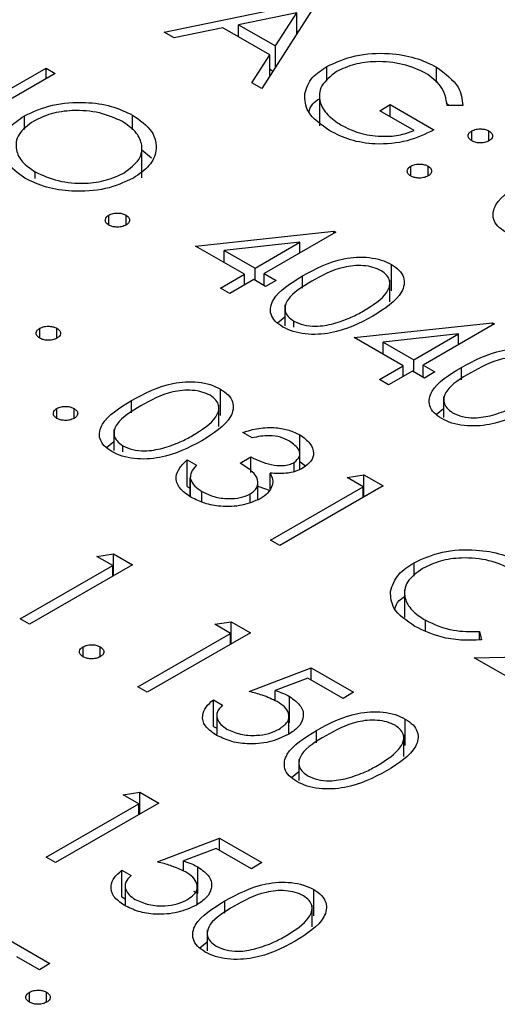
# Model space of a CAD drawing. Header units: inches. Extents: x 1880 to 2363, y -453 to -54.
# Tile 166 of 256: x 1950.914 to 1951.208, y -447.911 to -447.304. Entities that reach past the tile are written whole.
import ezdxf

# ---------------------------------------------------------------- set-up
doc = ezdxf.new("R2010")
doc.units = ezdxf.units.IN
doc.header["$LTSCALE"] = 0.5
doc.header["$MEASUREMENT"] = 0
doc.layers.add('SID-M-S', color=105, linetype='Continuous')

msp = doc.modelspace()

# ---------------------------------------------------------------- linework, layer by layer
at = {"layer": 'SID-M-S'}
for p, q in [((1951.00297, -447.31123), (1951.0968, -447.29192)), ((1951.09762, -447.29239), (1951.06335, -447.34608)), ((1951.08474, -447.29928), (1951.04891, -447.30666)), ((1951.07165, -447.31979), (1951.08474, -447.29928)), ((1951.08474, -447.31256), (1951.08474, -447.29928)), ((1951.04891, -447.31419), (1951.04891, -447.30666)), ((1951.04891, -447.30666), (1951.07165, -447.31979)), ((1951.00921, -447.31483), (1951.00297, -447.31123)), ((1951.03928, -447.30864), (1951.00921, -447.31483)), ((1951.06813, -447.32529), (1951.03928, -447.30864)), ((1951.08474, -447.31073), (1951.08609, -447.31045)), ((1951.07165, -447.33308), (1951.07165, -447.31979)), ((1951.05714, -447.3425), (1951.06813, -447.32529)), ((1951.06813, -447.33859), (1951.06813, -447.32529)), ((1951.10335, -447.34141), (1951.10335, -447.33241)), ((1950.93587, -447.33678), (1950.87223, -447.37352)), ((1950.88007, -447.3624), (1950.93016, -447.33348)), ((1950.93016, -447.33348), (1950.93587, -447.33678)), ((1950.93016, -447.34008), (1950.93016, -447.33348)), ((1951.06813, -447.33409), (1951.07023, -447.3353)), ((1951.17101, -447.34242), (1951.17101, -447.33287)), ((1951.06335, -447.34608), (1951.05714, -447.3425)), ((1951.09874, -447.34861), (1951.09874, -447.36902)), ((1951.13596, -447.35974), (1951.14249, -447.35597)), ((1951.14249, -447.35597), (1951.16942, -447.37152)), ((1951.14249, -447.36351), (1951.14249, -447.35597)), ((1951.177, -447.3548), (1951.17878, -447.35646)), ((1951.18711, -447.35659), (1951.17757, -447.35644)), ((1950.9836, -447.37143), (1950.9836, -447.36245)), ((1951.15718, -447.37199), (1951.13596, -447.35974)), ((1950.91682, -447.37136), (1950.91682, -447.36285)), ((1951.19267, -447.37835), (1951.19267, -447.37222)), ((1951.20328, -447.37835), (1951.20328, -447.37222)), ((1950.98934, -447.40124), (1950.98934, -447.38083)), ((1950.98934, -447.38378), (1950.99513, -447.38882)), ((1950.9235, -447.40157), (1950.9235, -447.39747)), ((1951.15514, -447.40001), (1951.15514, -447.39389)), ((1951.16574, -447.40001), (1951.16574, -447.39389)), ((1950.96891, -447.43027), (1950.96891, -447.42415)), ((1950.97952, -447.43027), (1950.97952, -447.42415)), ((1951.02235, -447.44323), (1951.10768, -447.43408)), ((1951.10884, -447.43475), (1951.06478, -447.46018)), ((1951.10768, -447.43408), (1951.10884, -447.43475)), ((1951.10768, -447.43542), (1951.10768, -447.43408)), ((1951.0867, -447.44093), (1951.0401, -447.44594)), ((1951.05907, -447.45689), (1951.0867, -447.44093)), ((1951.0867, -447.44753), (1951.0867, -447.44093)), ((1951.05254, -447.46065), (1951.02235, -447.44323)), ((1951.0401, -447.44594), (1951.05907, -447.45689)), ((1951.0401, -447.45347), (1951.0401, -447.44594)), ((1951.05907, -447.46442), (1951.05907, -447.45689)), ((1951.14317, -447.4709), (1951.14317, -447.45457)), ((1951.03785, -447.46913), (1951.05254, -447.46065)), ((1951.05825, -447.46395), (1951.04356, -447.47243)), ((1951.05254, -447.46725), (1951.05254, -447.46065)), ((1951.06559, -447.46819), (1951.05825, -447.46395)), ((1951.06478, -447.46018), (1951.07212, -447.46442)), ((1951.06478, -447.46772), (1951.06478, -447.46018)), ((1951.07212, -447.46442), (1951.06559, -447.46819)), ((1951.08841, -447.4693), (1951.08841, -447.46161)), ((1951.14226, -447.4776), (1951.14226, -447.46423)), ((1951.04356, -447.47243), (1951.03785, -447.46913)), ((1951.07749, -447.47945), (1951.07749, -447.49245)), ((1951.07291, -447.4906), (1951.07749, -447.48686)), ((1951.08298, -447.49323), (1951.08298, -447.48953)), ((1950.92628, -447.5001), (1950.92628, -447.49398)), ((1950.93689, -447.5001), (1950.93689, -447.49398)), ((1951.12026, -447.49975), (1951.20558, -447.4906)), ((1951.20674, -447.49127), (1951.16268, -447.5167)), ((1951.20558, -447.4906), (1951.20674, -447.49127)), ((1951.20558, -447.49194), (1951.20558, -447.4906)), ((1951.15045, -447.51718), (1951.12026, -447.49975)), ((1951.18461, -447.49745), (1951.138, -447.50246)), ((1951.138, -447.50999), (1951.138, -447.50246)), ((1951.138, -447.50246), (1951.15697, -447.51341)), ((1951.15697, -447.51341), (1951.18461, -447.49745)), ((1951.18461, -447.50405), (1951.18461, -447.49745)), ((1951.15697, -447.52094), (1951.15697, -447.51341)), ((1951.13576, -447.52565), (1951.15045, -447.51718)), ((1951.15616, -447.52047), (1951.14147, -447.52895)), ((1951.15045, -447.52377), (1951.15045, -447.51718)), ((1951.1635, -447.52471), (1951.15616, -447.52047)), ((1951.16268, -447.5167), (1951.17003, -447.52094)), ((1951.16268, -447.52424), (1951.16268, -447.5167)), ((1951.18632, -447.52582), (1951.18632, -447.51813)), ((1951.14147, -447.52895), (1951.13576, -447.52565)), ((1951.17003, -447.52094), (1951.1635, -447.52471)), ((1951.03771, -447.54779), (1951.03771, -447.53146)), ((1950.98296, -447.54619), (1950.98296, -447.5385)), ((1951.17539, -447.53597), (1951.17539, -447.54897)), ((1950.93689, -447.54956), (1950.93689, -447.54343)), ((1950.94749, -447.54956), (1950.94749, -447.54343)), ((1951.0368, -447.55449), (1951.0368, -447.54113)), ((1951.17082, -447.54712), (1951.17539, -447.54339)), ((1950.97203, -447.55634), (1950.97203, -447.56935)), ((1951.05723, -447.56157), (1951.05152, -447.55827)), ((1951.08678, -447.57612), (1951.08678, -447.55979)), ((1950.96746, -447.56749), (1950.97203, -447.56376)), ((1950.97753, -447.57012), (1950.97753, -447.56642)), ((1951.01725, -447.57523), (1951.02296, -447.57852)), ((1951.01725, -447.59156), (1951.01725, -447.57523)), ((1951.04989, -447.57711), (1951.05641, -447.57334)), ((1951.05641, -447.58286), (1951.05641, -447.57334)), ((1951.08663, -447.58103), (1951.08663, -447.57169)), ((1951.08315, -447.5824), (1951.08315, -447.57675)), ((1951.08678, -447.57612), (1951.09011, -447.57893)), ((1951.01909, -447.58564), (1951.01909, -447.5978)), ((1951.01915, -447.59785), (1951.01915, -447.58648)), ((1951.06831, -447.59304), (1951.06831, -447.58333)), ((1951.11597, -447.58606), (1951.12624, -447.58445)), ((1951.12577, -447.59171), (1951.11597, -447.58606)), ((1951.12624, -447.58445), (1951.138, -447.59124)), ((1951.12624, -447.59803), (1951.12624, -447.58445)), ((1951.01725, -447.59156), (1951.01909, -447.59262)), ((1951.06084, -447.59967), (1951.06084, -447.58905)), ((1951.06084, -447.59134), (1951.06831, -447.59414)), ((1951.06865, -447.62468), (1951.12577, -447.59171)), ((1951.138, -447.59124), (1951.07436, -447.62798)), ((1951.12577, -447.59831), (1951.12577, -447.59171)), ((1951.02634, -447.60118), (1951.02634, -447.5946)), ((1951.05601, -447.60136), (1951.05601, -447.59619)), ((1951.07436, -447.62798), (1951.06865, -447.62468)), ((1950.96157, -447.63469), (1950.97183, -447.63308)), ((1950.97136, -447.64034), (1950.96157, -447.63469)), ((1950.97183, -447.63308), (1950.9836, -447.63987)), ((1950.97183, -447.64666), (1950.97183, -447.63308)), ((1950.91425, -447.67331), (1950.97136, -447.64034)), ((1950.9836, -447.63987), (1950.91996, -447.67661)), ((1950.97136, -447.64694), (1950.97136, -447.64034)), ((1951.15714, -447.64694), (1951.15714, -447.6386)), ((1951.15133, -447.65517), (1951.15133, -447.67241)), ((1950.91996, -447.67661), (1950.91425, -447.67331)), ((1951.03418, -447.67661), (1951.04444, -447.675)), ((1951.04397, -447.68226), (1951.03418, -447.67661)), ((1951.04444, -447.675), (1951.05621, -447.68179)), ((1951.04444, -447.68858), (1951.04444, -447.675)), ((1951.16413, -447.68051), (1951.16413, -447.67414)), ((1950.98686, -447.71523), (1951.04397, -447.68226)), ((1951.05621, -447.68179), (1950.99257, -447.71853)), ((1951.04397, -447.68886), (1951.04397, -447.68226)), ((1951.19746, -447.68114), (1951.19867, -447.68621)), ((1951.19746, -447.68622), (1951.19746, -447.68114)), ((1950.953, -447.69663), (1950.953, -447.6905)), ((1950.96361, -447.69663), (1950.96361, -447.6905)), ((1951.1943, -447.69722), (1951.24532, -447.69626)), ((1951.23754, -447.72218), (1951.1943, -447.69722)), ((1951.05539, -447.71806), (1951.09374, -447.70346)), ((1951.09374, -447.70346), (1951.11985, -447.71853)), ((1951.09374, -447.71099), (1951.09374, -447.70346)), ((1951.09168, -447.7098), (1951.07151, -447.71748)), ((1951.11332, -447.7223), (1951.09168, -447.7098)), ((1950.99257, -447.71853), (1950.98686, -447.71523)), ((1951.07151, -447.72377), (1951.07151, -447.71748)), ((1951.08024, -447.73743), (1951.08024, -447.7211)), ((1951.11985, -447.71853), (1951.11332, -447.7223)), ((1951.03337, -447.72324), (1951.03908, -447.72654)), ((1951.03337, -447.73957), (1951.03337, -447.72324)), ((1951.03543, -447.73272), (1951.03543, -447.74446)), ((1951.07996, -447.74429), (1951.07996, -447.7334)), ((1951.15173, -447.75138), (1951.15173, -447.73505)), ((1951.03337, -447.73957), (1951.03543, -447.74076)), ((1951.09698, -447.74979), (1951.09698, -447.74209)), ((1951.15082, -447.75809), (1951.15082, -447.74472)), ((1951.08605, -447.75993), (1951.08605, -447.77294)), ((1951.08148, -447.77108), (1951.08605, -447.76735)), ((1950.97768, -447.78176), (1950.98794, -447.78015)), ((1950.98747, -447.78741), (1950.97768, -447.78176)), ((1950.98794, -447.78015), (1950.99971, -447.78694)), ((1950.98794, -447.79374), (1950.98794, -447.78015)), ((1950.93036, -447.82038), (1950.98747, -447.78741)), ((1950.99971, -447.78694), (1950.93607, -447.82368)), ((1950.98747, -447.79401), (1950.98747, -447.78741)), ((1950.99889, -447.82321), (1951.03724, -447.80861)), ((1951.03724, -447.80861), (1951.06335, -447.82368)), ((1951.03724, -447.81615), (1951.03724, -447.80861)), ((1951.03518, -447.81495), (1951.01501, -447.82264)), ((1951.05682, -447.82745), (1951.03518, -447.81495)), ((1950.93607, -447.82368), (1950.93036, -447.82038)), ((1951.01501, -447.82892), (1951.01501, -447.82264)), ((1951.06335, -447.82368), (1951.05682, -447.82745)), ((1950.97686, -447.82839), (1950.98258, -447.83169)), ((1950.97686, -447.84472), (1950.97686, -447.82839)), ((1951.02374, -447.84258), (1951.02374, -447.82625)), ((1950.97893, -447.83787), (1950.97893, -447.84961)), ((1951.02117, -447.84132), (1951.02374, -447.84258)), ((1951.02346, -447.84944), (1951.02346, -447.83855)), ((1951.09523, -447.85653), (1951.09523, -447.8402)), ((1950.97686, -447.84472), (1950.97893, -447.84591)), ((1951.04048, -447.85494), (1951.04048, -447.84725)), ((1951.09432, -447.86324), (1951.09432, -447.84987)), ((1950.89915, -447.86666), (1950.9326, -447.88597)), ((1951.02955, -447.86508), (1951.02955, -447.87809)), ((1951.02498, -447.87623), (1951.02955, -447.8725)), ((1950.92608, -447.88974), (1950.91221, -447.88173)), ((1950.9326, -447.88597), (1950.92608, -447.88974)), ((1950.91996, -447.90976), (1950.91996, -447.90363)), ((1950.93056, -447.90976), (1950.93056, -447.90363))]:
    msp.add_line(p, q, dxfattribs=at)
for points, knots in [([(1951.10335, -447.33241), (1951.10897, -447.32989), (1951.1202, -447.32486), (1951.14054, -447.32369), (1951.15828, -447.32662), (1951.16677, -447.33079), (1951.17101, -447.33287)], [0, 0, 0, 0, 0.27959, 0.559072, 0.779411, 1, 1, 1, 1]), ([(1951.08971, -447.34929), (1951.09084, -447.34574), (1951.09285, -447.33939), (1951.10014, -447.33454), (1951.10335, -447.33241)], [0, 0, 0, 0, 0.559317, 1, 1, 1, 1]), ([(1951.16429, -447.33653), (1951.15978, -447.33449), (1951.15075, -447.33041), (1951.13455, -447.3289), (1951.11989, -447.33069), (1951.11284, -447.33394), (1951.10932, -447.33556)], [0, 0, 0, 0, 0.279847, 0.559555, 0.779847, 1, 1, 1, 1]), ([(1951.10932, -447.33556), (1951.10576, -447.33836), (1951.09865, -447.34398), (1951.0982, -447.35399), (1951.10311, -447.36248), (1951.10922, -447.36661), (1951.11228, -447.36868)], [0, 0, 0, 0, 0.279061, 0.558584, 0.779236, 1, 1, 1, 1]), ([(1951.17757, -447.35644), (1951.17688, -447.3523), (1951.17563, -447.34491), (1951.16776, -447.33909), (1951.16429, -447.33653)], [0, 0, 0, 0, 0.55984, 1, 1, 1, 1]), ([(1951.17101, -447.33287), (1951.17631, -447.3368), (1951.18581, -447.34384), (1951.18671, -447.35269), (1951.18711, -447.35659)], [0, 0, 0, 0, 0.558579, 1, 1, 1, 1]), ([(1951.10525, -447.37216), (1951.09985, -447.36841), (1951.0902, -447.36172), (1951.08986, -447.35309), (1951.08971, -447.34929)], [0, 0, 0, 0, 0.559617, 1, 1, 1, 1]), ([(1950.91682, -447.36285), (1950.92232, -447.36035), (1950.93331, -447.35536), (1950.95321, -447.35393), (1950.97087, -447.35643), (1950.97935, -447.36044), (1950.9836, -447.36245)], [0, 0, 0, 0, 0.279731, 0.559327, 0.77968, 1, 1, 1, 1]), ([(1951.09222, -447.36055), (1951.09278, -447.35876), (1951.09374, -447.35568), (1951.09726, -447.35332), (1951.09874, -447.35233)], [0, 0, 0, 0, 0.57824, 1, 1, 1, 1]), ([(1950.97735, -447.36638), (1950.97281, -447.36436), (1950.96373, -447.36033), (1950.94745, -447.35911), (1950.93293, -447.36114), (1950.92602, -447.36447), (1950.92256, -447.36613)], [0, 0, 0, 0, 0.279627, 0.55935, 0.77963, 1, 1, 1, 1]), ([(1950.9836, -447.36245), (1950.98806, -447.36563), (1950.99698, -447.37199), (1950.9991, -447.38364), (1950.99479, -447.39395), (1950.98762, -447.39884), (1950.98403, -447.40129)], [0, 0, 0, 0, 0.279767, 0.559358, 0.779571, 1, 1, 1, 1]), ([(1950.9172, -447.40137), (1950.91282, -447.39821), (1950.90405, -447.39188), (1950.90207, -447.38035), (1950.90623, -447.37014), (1950.91329, -447.36528), (1950.91682, -447.36285)], [0, 0, 0, 0, 0.279663, 0.559354, 0.779636, 1, 1, 1, 1]), ([(1950.92256, -447.36613), (1950.91903, -447.36873), (1950.91198, -447.37392), (1950.91103, -447.38335), (1950.91483, -447.39157), (1950.92061, -447.3955), (1950.9235, -447.39747)], [0, 0, 0, 0, 0.279416, 0.559077, 0.779478, 1, 1, 1, 1]), ([(1950.97833, -447.39799), (1950.98188, -447.39537), (1950.98898, -447.39015), (1950.99, -447.38062), (1950.9859, -447.3724), (1950.9802, -447.36838), (1950.97735, -447.36638)], [0, 0, 0, 0, 0.279468, 0.55887, 0.779516, 1, 1, 1, 1]), ([(1951.11228, -447.36868), (1951.11581, -447.37043), (1951.12288, -447.37392), (1951.13567, -447.37585), (1951.1478, -447.3753), (1951.15405, -447.37309), (1951.15718, -447.37199)], [0, 0, 0, 0, 0.280254, 0.559912, 0.779941, 1, 1, 1, 1]), ([(1951.16942, -447.37152), (1951.16422, -447.37406), (1951.15385, -447.37915), (1951.13445, -447.38105), (1951.11733, -447.37824), (1951.10928, -447.37419), (1951.10525, -447.37216)], [0, 0, 0, 0, 0.2803512, 0.5593674, 0.7793709, 1, 1, 1, 1]), ([(1951.19267, -447.37835), (1951.19198, -447.37784), (1951.19059, -447.37683), (1951.19031, -447.375), (1951.19099, -447.37338), (1951.19211, -447.37261), (1951.19267, -447.37222)], [0, 0, 0, 0, 0.279647, 0.559299, 0.779615, 1, 1, 1, 1]), ([(1951.19267, -447.37222), (1951.19355, -447.37183), (1951.1953, -447.37104), (1951.19847, -447.37087), (1951.20126, -447.37126), (1951.2026, -447.3719), (1951.20328, -447.37222)], [0, 0, 0, 0, 0.279585, 0.559454, 0.779697, 1, 1, 1, 1]), ([(1951.20328, -447.37222), (1951.20397, -447.37273), (1951.20536, -447.37374), (1951.20562, -447.37557), (1951.20498, -447.37719), (1951.20384, -447.37796), (1951.20328, -447.37835)], [0, 0, 0, 0, 0.279602, 0.559212, 0.779475, 1, 1, 1, 1]), ([(1951.20328, -447.37835), (1951.2024, -447.37875), (1951.20066, -447.37955), (1951.19748, -447.3797), (1951.19467, -447.37932), (1951.19334, -447.37867), (1951.19267, -447.37835)], [0, 0, 0, 0, 0.279517, 0.559326, 0.779544, 1, 1, 1, 1]), ([(1951.15514, -447.39389), (1951.15601, -447.39349), (1951.15776, -447.3927), (1951.16093, -447.39253), (1951.16374, -447.39292), (1951.16508, -447.39357), (1951.16574, -447.39389)], [0, 0, 0, 0, 0.279576, 0.559284, 0.779552, 1, 1, 1, 1]), ([(1950.9235, -447.39747), (1950.928, -447.39953), (1950.937, -447.40367), (1950.95334, -447.40505), (1950.96791, -447.40299), (1950.97486, -447.39966), (1950.97833, -447.39799)], [0, 0, 0, 0, 0.2798297, 0.559389, 0.7796538, 1, 1, 1, 1]), ([(1951.15514, -447.40001), (1951.15445, -447.39951), (1951.15309, -447.39849), (1951.1528, -447.39667), (1951.15347, -447.39505), (1951.15458, -447.39428), (1951.15514, -447.39389)], [0, 0, 0, 0, 0.279581, 0.559143, 0.779575, 1, 1, 1, 1]), ([(1951.16574, -447.39389), (1951.16644, -447.39439), (1951.16783, -447.3954), (1951.16809, -447.39723), (1951.16745, -447.39886), (1951.16631, -447.39963), (1951.16574, -447.40001)], [0, 0, 0, 0, 0.279602, 0.559212, 0.779475, 1, 1, 1, 1]), ([(1950.98403, -447.40129), (1950.97853, -447.40382), (1950.96754, -447.40888), (1950.94752, -447.40996), (1950.92983, -447.40751), (1950.92141, -447.40342), (1950.9172, -447.40137)], [0, 0, 0, 0, 0.2796304, 0.5593429, 0.7795972, 1, 1, 1, 1]), ([(1951.16574, -447.40001), (1951.16487, -447.40041), (1951.16312, -447.40121), (1951.15995, -447.40136), (1951.15715, -447.40098), (1951.15581, -447.40034), (1951.15514, -447.40001)], [0, 0, 0, 0, 0.279469, 0.559358, 0.779674, 1, 1, 1, 1]), ([(1951.21354, -447.43467), (1951.21183, -447.43351), (1951.20842, -447.43119), (1951.20499, -447.42537), (1951.20733, -447.41437), (1951.21834, -447.4076), (1951.22569, -447.40309)], [0, 0, 0, 0, 0.125551, 0.25109, 0.50025, 1, 1, 1, 1]), ([(1950.96891, -447.42415), (1950.96978, -447.42375), (1950.97154, -447.42296), (1950.97471, -447.42279), (1950.97751, -447.42318), (1950.97885, -447.42383), (1950.97952, -447.42415)], [0, 0, 0, 0, 0.279576, 0.559284, 0.779552, 1, 1, 1, 1]), ([(1950.96891, -447.43027), (1950.96823, -447.42977), (1950.96686, -447.42876), (1950.96657, -447.42693), (1950.96724, -447.42531), (1950.96835, -447.42454), (1950.96891, -447.42415)], [0, 0, 0, 0, 0.279581, 0.559143, 0.779575, 1, 1, 1, 1]), ([(1950.97952, -447.42415), (1950.98021, -447.42466), (1950.9816, -447.42566), (1950.98186, -447.4275), (1950.98122, -447.42912), (1950.98008, -447.42989), (1950.97952, -447.43027)], [0, 0, 0, 0, 0.279602, 0.559212, 0.779475, 1, 1, 1, 1]), ([(1950.97952, -447.43027), (1950.97864, -447.43067), (1950.97689, -447.43147), (1950.97372, -447.43163), (1950.97092, -447.43124), (1950.96958, -447.4306), (1950.96891, -447.43027)], [0, 0, 0, 0, 0.2794691, 0.5593578, 0.7796739, 1, 1, 1, 1]), ([(1951.08841, -447.46161), (1951.09626, -447.45737), (1951.10608, -447.45205), (1951.12157, -447.44996), (1951.1295, -447.45015), (1951.13713, -447.45161), (1951.14116, -447.45358), (1951.14317, -447.45457)], [0, 0, 0, 0, 0.498702, 0.624177, 0.749467, 0.874745, 1, 1, 1, 1]), ([(1951.13683, -447.45845), (1951.13523, -447.45769), (1951.13202, -447.45617), (1951.12591, -447.45523), (1951.11969, -447.45525), (1951.10773, -447.4573), (1951.10018, -447.46152), (1951.09415, -447.46489)], [0, 0, 0, 0, 0.125139, 0.250418, 0.375519, 0.500847, 1, 1, 1, 1]), ([(1951.12597, -447.48326), (1951.13164, -447.47972), (1951.14014, -447.4744), (1951.14293, -447.46591), (1951.14074, -447.46123), (1951.13813, -447.45938), (1951.13683, -447.45845)], [0, 0, 0, 0, 0.500072, 0.749021, 0.874598, 1, 1, 1, 1]), ([(1951.14317, -447.45457), (1951.14489, -447.45574), (1951.14834, -447.45807), (1951.15184, -447.46393), (1951.14983, -447.47503), (1951.13893, -447.48195), (1951.13166, -447.48657)], [0, 0, 0, 0, 0.1256, 0.251197, 0.500581, 1, 1, 1, 1]), ([(1951.07626, -447.49319), (1951.07456, -447.49203), (1951.07115, -447.48971), (1951.06772, -447.48389), (1951.07005, -447.47289), (1951.08106, -447.46613), (1951.08841, -447.46161)], [0, 0, 0, 0, 0.125551, 0.25109, 0.50025, 1, 1, 1, 1]), ([(1951.09415, -447.46489), (1951.08825, -447.46835), (1951.07941, -447.47354), (1951.07683, -447.48208), (1951.07908, -447.48674), (1951.08168, -447.4886), (1951.08298, -447.48953)], [0, 0, 0, 0, 0.500291, 0.749086, 0.874606, 1, 1, 1, 1]), ([(1951.10756, -447.49111), (1951.11131, -447.48988), (1951.118, -447.48769), (1951.12353, -447.48462), (1951.12597, -447.48326)], [0, 0, 0, 0, 0.559599, 1, 1, 1, 1]), ([(1951.13166, -447.48657), (1951.12366, -447.49078), (1951.11168, -447.49708), (1951.09248, -447.49818), (1951.08233, -447.49617), (1951.07829, -447.49418), (1951.07626, -447.49319)], [0, 0, 0, 0, 0.499407, 0.748743, 0.874372, 1, 1, 1, 1]), ([(1951.08298, -447.48953), (1951.08494, -447.49041), (1951.08885, -447.49217), (1951.09786, -447.49317), (1951.10388, -447.49189), (1951.10756, -447.49111)], [0, 0, 0, 0, 0.2802572, 0.5607811, 1, 1, 1, 1]), ([(1950.92628, -447.5001), (1950.92559, -447.4996), (1950.92421, -447.49859), (1950.92393, -447.49675), (1950.9246, -447.49514), (1950.92572, -447.49436), (1950.92628, -447.49398)], [0, 0, 0, 0, 0.279647, 0.559299, 0.779615, 1, 1, 1, 1]), ([(1950.92628, -447.49398), (1950.92716, -447.49358), (1950.92891, -447.49279), (1950.93208, -447.49263), (1950.93488, -447.49302), (1950.93622, -447.49366), (1950.93689, -447.49398)], [0, 0, 0, 0, 0.2795852, 0.5594544, 0.7796968, 1, 1, 1, 1]), ([(1950.93689, -447.49398), (1950.93758, -447.49448), (1950.93897, -447.49549), (1950.93923, -447.49732), (1950.93859, -447.49895), (1950.93745, -447.49972), (1950.93689, -447.5001)], [0, 0, 0, 0, 0.279602, 0.559212, 0.779475, 1, 1, 1, 1]), ([(1950.93689, -447.5001), (1950.93601, -447.5005), (1950.93427, -447.50131), (1950.93109, -447.50146), (1950.92828, -447.50108), (1950.92695, -447.50043), (1950.92628, -447.5001)], [0, 0, 0, 0, 0.2795175, 0.5593264, 0.7795441, 1, 1, 1, 1]), ([(1951.18632, -447.51813), (1951.19417, -447.51389), (1951.20398, -447.50857), (1951.21947, -447.50648), (1951.2274, -447.50667), (1951.23504, -447.50813), (1951.23906, -447.5101), (1951.24107, -447.51109)], [0, 0, 0, 0, 0.498702, 0.624177, 0.749467, 0.874745, 1, 1, 1, 1]), ([(1951.23474, -447.51497), (1951.23313, -447.51421), (1951.22992, -447.51269), (1951.22382, -447.51175), (1951.2176, -447.51177), (1951.20564, -447.51382), (1951.19809, -447.51804), (1951.19206, -447.52141)], [0, 0, 0, 0, 0.125139, 0.250418, 0.375519, 0.500847, 1, 1, 1, 1]), ([(1951.17417, -447.54971), (1951.17246, -447.54855), (1951.16905, -447.54623), (1951.16563, -447.54041), (1951.16796, -447.52941), (1951.17897, -447.52265), (1951.18632, -447.51813)], [0, 0, 0, 0, 0.125551, 0.25109, 0.50025, 1, 1, 1, 1]), ([(1951.19206, -447.52141), (1951.18615, -447.52488), (1951.17732, -447.53006), (1951.17474, -447.5386), (1951.17699, -447.54326), (1951.17959, -447.54512), (1951.18089, -447.54605)], [0, 0, 0, 0, 0.500291, 0.749086, 0.874606, 1, 1, 1, 1]), ([(1950.98296, -447.5385), (1950.9908, -447.53426), (1951.00062, -447.52895), (1951.01611, -447.52685), (1951.02404, -447.52704), (1951.03168, -447.5285), (1951.0357, -447.53047), (1951.03771, -447.53146)], [0, 0, 0, 0, 0.498702, 0.6241765, 0.7494675, 0.8747453, 1, 1, 1, 1]), ([(1951.03138, -447.53534), (1951.02977, -447.53458), (1951.02656, -447.53306), (1951.02045, -447.53212), (1951.01424, -447.53214), (1951.00228, -447.53419), (1950.99473, -447.53841), (1950.9887, -447.54179)], [0, 0, 0, 0, 0.125139, 0.250418, 0.375519, 0.500847, 1, 1, 1, 1]), ([(1951.03771, -447.53146), (1951.03944, -447.53263), (1951.04288, -447.53496), (1951.04639, -447.54082), (1951.04437, -447.55192), (1951.03347, -447.55885), (1951.0262, -447.56347)], [0, 0, 0, 0, 0.1256001, 0.2511969, 0.5005813, 1, 1, 1, 1]), ([(1950.97081, -447.57008), (1950.9691, -447.56892), (1950.96569, -447.5666), (1950.96227, -447.56078), (1950.9646, -447.54978), (1950.97561, -447.54302), (1950.98296, -447.5385)], [0, 0, 0, 0, 0.125551, 0.25109, 0.50025, 1, 1, 1, 1]), ([(1951.02052, -447.56015), (1951.02619, -447.55661), (1951.03469, -447.55129), (1951.03748, -447.54281), (1951.03529, -447.53813), (1951.03268, -447.53627), (1951.03138, -447.53534)], [0, 0, 0, 0, 0.5000715, 0.7490206, 0.8745985, 1, 1, 1, 1]), ([(1950.93689, -447.54956), (1950.9362, -447.54905), (1950.93483, -447.54804), (1950.93455, -447.54621), (1950.93522, -447.54459), (1950.93633, -447.54382), (1950.93689, -447.54343)], [0, 0, 0, 0, 0.279581, 0.559143, 0.779575, 1, 1, 1, 1]), ([(1950.93689, -447.54343), (1950.93776, -447.54304), (1950.93951, -447.54224), (1950.94268, -447.54207), (1950.94549, -447.54246), (1950.94682, -447.54311), (1950.94749, -447.54343)], [0, 0, 0, 0, 0.279576, 0.559284, 0.779552, 1, 1, 1, 1]), ([(1950.94749, -447.54343), (1950.94819, -447.54394), (1950.94958, -447.54495), (1950.94983, -447.54678), (1950.9492, -447.5484), (1950.94806, -447.54917), (1950.94749, -447.54956)], [0, 0, 0, 0, 0.279602, 0.559212, 0.779475, 1, 1, 1, 1]), ([(1950.9887, -447.54179), (1950.98279, -447.54525), (1950.97396, -447.55043), (1950.97138, -447.55897), (1950.97363, -447.56363), (1950.97623, -447.56549), (1950.97753, -447.56642)], [0, 0, 0, 0, 0.500291, 0.749086, 0.874606, 1, 1, 1, 1]), ([(1951.22956, -447.5431), (1951.22157, -447.5473), (1951.20958, -447.5536), (1951.19038, -447.5547), (1951.18024, -447.55269), (1951.17619, -447.5507), (1951.17417, -447.54971)], [0, 0, 0, 0, 0.499407, 0.748743, 0.874372, 1, 1, 1, 1]), ([(1951.20547, -447.54763), (1951.20921, -447.5464), (1951.2159, -447.54421), (1951.22144, -447.54114), (1951.22388, -447.53978)], [0, 0, 0, 0, 0.559599, 1, 1, 1, 1]), ([(1950.94749, -447.54956), (1950.94662, -447.54995), (1950.94487, -447.55075), (1950.9417, -447.55091), (1950.93889, -447.55052), (1950.93756, -447.54988), (1950.93689, -447.54956)], [0, 0, 0, 0, 0.279469, 0.559358, 0.779674, 1, 1, 1, 1]), ([(1951.18089, -447.54605), (1951.18285, -447.54693), (1951.18676, -447.54869), (1951.19576, -447.54969), (1951.20179, -447.54841), (1951.20547, -447.54763)], [0, 0, 0, 0, 0.280257, 0.560781, 1, 1, 1, 1]), ([(1951.05152, -447.55827), (1951.0547, -447.55728), (1951.06105, -447.5553), (1951.07132, -447.55499), (1951.08031, -447.55659), (1951.08462, -447.55872), (1951.08678, -447.55979)], [0, 0, 0, 0, 0.280288, 0.55968, 0.779747, 1, 1, 1, 1]), ([(1951.00211, -447.568), (1951.00585, -447.56677), (1951.01254, -447.56458), (1951.01808, -447.56151), (1951.02052, -447.56015)], [0, 0, 0, 0, 0.559599, 1, 1, 1, 1]), ([(1951.08033, -447.5636), (1951.07854, -447.56272), (1951.07498, -447.56096), (1951.06653, -447.55976), (1951.06076, -447.56088), (1951.05723, -447.56157)], [0, 0, 0, 0, 0.280636, 0.560364, 1, 1, 1, 1]), ([(1951.08678, -447.55979), (1951.08908, -447.56143), (1951.09368, -447.56473), (1951.09575, -447.57064), (1951.09412, -447.57611), (1951.09059, -447.57874), (1951.08883, -447.58006)], [0, 0, 0, 0, 0.280085, 0.559868, 0.780099, 1, 1, 1, 1]), ([(1951.0262, -447.56347), (1951.01821, -447.56767), (1951.00622, -447.57397), (1950.98702, -447.57507), (1950.97688, -447.57306), (1950.97283, -447.57108), (1950.97081, -447.57008)], [0, 0, 0, 0, 0.499407, 0.748743, 0.874372, 1, 1, 1, 1]), ([(1950.97753, -447.56642), (1950.97948, -447.5673), (1950.9834, -447.56906), (1950.9924, -447.57006), (1950.99843, -447.56878), (1951.00211, -447.568)], [0, 0, 0, 0, 0.280257, 0.560781, 1, 1, 1, 1]), ([(1951.08315, -447.57675), (1951.08449, -447.5756), (1951.08719, -447.5733), (1951.08644, -447.56811), (1951.08264, -447.56531), (1951.08033, -447.5636)], [0, 0, 0, 0, 0.278859, 0.560074, 1, 1, 1, 1]), ([(1951.01971, -447.59831), (1951.01705, -447.59648), (1951.01173, -447.59282), (1951.00972, -447.58602), (1951.01215, -447.58), (1951.01555, -447.57682), (1951.01725, -447.57523)], [0, 0, 0, 0, 0.279886, 0.558979, 0.779263, 1, 1, 1, 1]), ([(1951.05641, -447.57334), (1951.06034, -447.57523), (1951.06623, -447.57805), (1951.07524, -447.57894), (1951.08021, -447.57815), (1951.08217, -447.57722), (1951.08315, -447.57675)], [0, 0, 0, 0, 0.499418, 0.749016, 0.874544, 1, 1, 1, 1]), ([(1951.02296, -447.57852), (1951.0217, -447.57993), (1951.01943, -447.58243), (1951.01924, -447.58524), (1951.01915, -447.58648)], [0, 0, 0, 0, 0.560694, 1, 1, 1, 1]), ([(1951.05601, -447.59619), (1951.05702, -447.59549), (1951.05906, -447.5941), (1951.06109, -447.59064), (1951.06065, -447.58406), (1951.05419, -447.57989), (1951.04989, -447.57711)], [0, 0, 0, 0, 0.125587, 0.251191, 0.500605, 1, 1, 1, 1]), ([(1951.08883, -447.58006), (1951.08726, -447.58085), (1951.08411, -447.58243), (1951.07694, -447.58392), (1951.07158, -447.58355), (1951.06831, -447.58333)], [0, 0, 0, 0, 0.280508, 0.560792, 1, 1, 1, 1]), ([(1951.01915, -447.58648), (1951.01984, -447.5882), (1951.02106, -447.59127), (1951.02472, -447.59358), (1951.02634, -447.5946)], [0, 0, 0, 0, 0.558748, 1, 1, 1, 1]), ([(1951.06831, -447.58333), (1951.06902, -447.58463), (1951.07028, -447.58696), (1951.06993, -447.58938), (1951.06977, -447.59045)], [0, 0, 0, 0, 0.559795, 1, 1, 1, 1]), ([(1951.06977, -447.59045), (1951.06905, -447.59227), (1951.06775, -447.59554), (1951.06394, -447.59806), (1951.06227, -447.59917)], [0, 0, 0, 0, 0.559419, 1, 1, 1, 1]), ([(1951.06227, -447.59917), (1951.05869, -447.60071), (1951.05152, -447.60379), (1951.03869, -447.6043), (1951.02768, -447.60225), (1951.02237, -447.59963), (1951.01971, -447.59831)], [0, 0, 0, 0, 0.279304, 0.558838, 0.779277, 1, 1, 1, 1]), ([(1951.02634, -447.5946), (1951.0287, -447.59579), (1951.0334, -447.59817), (1951.04203, -447.59934), (1951.05018, -447.59881), (1951.05407, -447.59706), (1951.05601, -447.59619)], [0, 0, 0, 0, 0.280599, 0.560151, 0.780303, 1, 1, 1, 1]), ([(1951.15714, -447.6386), (1951.16271, -447.63605), (1951.17385, -447.63097), (1951.19419, -447.63009), (1951.21184, -447.63299), (1951.22025, -447.63717), (1951.22446, -447.63927)], [0, 0, 0, 0, 0.279512, 0.55908, 0.779374, 1, 1, 1, 1]), ([(1951.21758, -447.64283), (1951.21305, -447.64075), (1951.20399, -447.6366), (1951.18761, -447.63512), (1951.17289, -447.6371), (1951.16591, -447.64046), (1951.16242, -447.64215)], [0, 0, 0, 0, 0.2798558, 0.5595188, 0.7796855, 1, 1, 1, 1]), ([(1951.14252, -447.65636), (1951.14374, -447.65261), (1951.14592, -447.64591), (1951.15371, -447.64084), (1951.15714, -447.6386)], [0, 0, 0, 0, 0.559029, 1, 1, 1, 1]), ([(1951.16242, -447.64215), (1951.15879, -447.6448), (1951.15152, -447.65012), (1951.15062, -447.65984), (1951.15512, -447.66816), (1951.16112, -447.67215), (1951.16413, -447.67414)], [0, 0, 0, 0, 0.279434, 0.558921, 0.779283, 1, 1, 1, 1]), ([(1951.15764, -447.67793), (1951.15248, -447.67441), (1951.14328, -447.66811), (1951.14275, -447.65995), (1951.14252, -447.65636)], [0, 0, 0, 0, 0.559804, 1, 1, 1, 1]), ([(1951.14532, -447.66714), (1951.14587, -447.66532), (1951.14677, -447.66241), (1951.15009, -447.66019), (1951.15133, -447.65936)], [0, 0, 0, 0, 0.623619, 1, 1, 1, 1]), ([(1951.19867, -447.68621), (1951.19446, -447.68638), (1951.18604, -447.68671), (1951.1712, -447.68438), (1951.16278, -447.68038), (1951.15764, -447.67793)], [0, 0, 0, 0, 0.28041, 0.560795, 1, 1, 1, 1]), ([(1951.16413, -447.67414), (1951.16965, -447.67664), (1951.17953, -447.6811), (1951.19197, -447.68113), (1951.19746, -447.68114)], [0, 0, 0, 0, 0.558772, 1, 1, 1, 1]), ([(1950.953, -447.69663), (1950.95232, -447.69612), (1950.95095, -447.69511), (1950.95066, -447.69328), (1950.95133, -447.69167), (1950.95244, -447.69089), (1950.953, -447.6905)], [0, 0, 0, 0, 0.279581, 0.559143, 0.779575, 1, 1, 1, 1]), ([(1950.953, -447.6905), (1950.95388, -447.69011), (1950.95563, -447.68931), (1950.9588, -447.68914), (1950.9616, -447.68953), (1950.96294, -447.69018), (1950.96361, -447.6905)], [0, 0, 0, 0, 0.279576, 0.559284, 0.779552, 1, 1, 1, 1]), ([(1950.96361, -447.6905), (1950.9643, -447.69101), (1950.96569, -447.69202), (1950.96595, -447.69385), (1950.96531, -447.69548), (1950.96417, -447.69624), (1950.96361, -447.69663)], [0, 0, 0, 0, 0.279602, 0.559212, 0.779475, 1, 1, 1, 1]), ([(1950.96361, -447.69663), (1950.96273, -447.69703), (1950.96098, -447.69782), (1950.95781, -447.69798), (1950.95501, -447.6976), (1950.95367, -447.69695), (1950.953, -447.69663)], [0, 0, 0, 0, 0.279469, 0.559358, 0.779674, 1, 1, 1, 1]), ([(1951.07268, -447.72427), (1951.06971, -447.72288), (1951.06439, -447.72038), (1951.05815, -447.71877), (1951.05539, -447.71806)], [0, 0, 0, 0, 0.559416, 1, 1, 1, 1]), ([(1951.07151, -447.71748), (1951.07326, -447.71806), (1951.0764, -447.71909), (1951.07907, -447.72048), (1951.08024, -447.7211)], [0, 0, 0, 0, 0.560064, 1, 1, 1, 1]), ([(1951.08024, -447.7211), (1951.08296, -447.72304), (1951.0884, -447.72693), (1951.08936, -447.73409), (1951.08612, -447.74027), (1951.08168, -447.74321), (1951.07945, -447.74468)], [0, 0, 0, 0, 0.279688, 0.559025, 0.779292, 1, 1, 1, 1]), ([(1951.03483, -447.74481), (1951.03238, -447.74307), (1951.02749, -447.7396), (1951.02619, -447.73323), (1951.02831, -447.7276), (1951.03168, -447.72469), (1951.03337, -447.72324)], [0, 0, 0, 0, 0.279625, 0.559019, 0.77938, 1, 1, 1, 1]), ([(1951.03908, -447.72654), (1951.03777, -447.72786), (1951.03516, -447.7305), (1951.03541, -447.73484), (1951.03772, -447.73851), (1951.04037, -447.74033), (1951.04169, -447.74123)], [0, 0, 0, 0, 0.28005, 0.559166, 0.779583, 1, 1, 1, 1]), ([(1951.07398, -447.74124), (1951.07595, -447.73983), (1951.07988, -447.73702), (1951.08037, -447.73179), (1951.07755, -447.72743), (1951.07431, -447.72532), (1951.07268, -447.72427)], [0, 0, 0, 0, 0.279539, 0.558617, 0.779047, 1, 1, 1, 1]), ([(1951.09698, -447.74209), (1951.10482, -447.73785), (1951.11464, -447.73254), (1951.13013, -447.73044), (1951.13806, -447.73064), (1951.1457, -447.73209), (1951.14972, -447.73407), (1951.15173, -447.73505)], [0, 0, 0, 0, 0.498702, 0.624177, 0.749467, 0.874745, 1, 1, 1, 1]), ([(1951.1454, -447.73893), (1951.14379, -447.73817), (1951.14058, -447.73665), (1951.13448, -447.73571), (1951.12826, -447.73574), (1951.1163, -447.73778), (1951.10875, -447.742), (1951.10272, -447.74538)], [0, 0, 0, 0, 0.125139, 0.250418, 0.375519, 0.500847, 1, 1, 1, 1]), ([(1951.13454, -447.76375), (1951.14021, -447.7602), (1951.14871, -447.75489), (1951.1515, -447.7464), (1951.14931, -447.74172), (1951.1467, -447.73986), (1951.1454, -447.73893)], [0, 0, 0, 0, 0.500072, 0.749021, 0.874598, 1, 1, 1, 1]), ([(1951.15173, -447.73505), (1951.15346, -447.73622), (1951.1569, -447.73856), (1951.16041, -447.74441), (1951.15839, -447.75551), (1951.14749, -447.76244), (1951.14022, -447.76706)], [0, 0, 0, 0, 0.1256001, 0.2511969, 0.5005813, 1, 1, 1, 1]), ([(1951.07945, -447.74468), (1951.07578, -447.74637), (1951.06843, -447.74975), (1951.05504, -447.75088), (1951.04322, -447.74897), (1951.03763, -447.7462), (1951.03483, -447.74481)], [0, 0, 0, 0, 0.279864, 0.559271, 0.779424, 1, 1, 1, 1]), ([(1951.04169, -447.74123), (1951.04435, -447.74245), (1951.04968, -447.74488), (1951.05935, -447.74544), (1951.0679, -447.74423), (1951.07196, -447.74224), (1951.07398, -447.74124)], [0, 0, 0, 0, 0.279617, 0.5593571, 0.7795592, 1, 1, 1, 1]), ([(1951.08483, -447.77367), (1951.08312, -447.77251), (1951.07971, -447.7702), (1951.07629, -447.76437), (1951.07862, -447.75337), (1951.08963, -447.74661), (1951.09698, -447.74209)], [0, 0, 0, 0, 0.125551, 0.25109, 0.50025, 1, 1, 1, 1]), ([(1951.10272, -447.74538), (1951.09681, -447.74884), (1951.08798, -447.75402), (1951.0854, -447.76256), (1951.08765, -447.76722), (1951.09025, -447.76909), (1951.09155, -447.77002)], [0, 0, 0, 0, 0.500291, 0.749086, 0.874606, 1, 1, 1, 1]), ([(1951.11613, -447.77159), (1951.11987, -447.77037), (1951.12656, -447.76818), (1951.1321, -447.7651), (1951.13454, -447.76375)], [0, 0, 0, 0, 0.559599, 1, 1, 1, 1]), ([(1951.14022, -447.76706), (1951.13223, -447.77126), (1951.12024, -447.77756), (1951.10104, -447.77866), (1951.0909, -447.77665), (1951.08685, -447.77467), (1951.08483, -447.77367)], [0, 0, 0, 0, 0.499407, 0.748743, 0.874372, 1, 1, 1, 1]), ([(1951.09155, -447.77002), (1951.09351, -447.77089), (1951.09742, -447.77265), (1951.10642, -447.77365), (1951.11245, -447.77237), (1951.11613, -447.77159)], [0, 0, 0, 0, 0.280257, 0.560781, 1, 1, 1, 1]), ([(1951.01618, -447.82942), (1951.01321, -447.82803), (1951.00789, -447.82553), (1951.00165, -447.82392), (1950.99889, -447.82321)], [0, 0, 0, 0, 0.559416, 1, 1, 1, 1]), ([(1951.01501, -447.82264), (1951.01676, -447.82321), (1951.0199, -447.82424), (1951.02257, -447.82564), (1951.02374, -447.82625)], [0, 0, 0, 0, 0.560064, 1, 1, 1, 1]), ([(1950.97833, -447.84996), (1950.97588, -447.84823), (1950.97099, -447.84476), (1950.96969, -447.83838), (1950.97181, -447.83275), (1950.97518, -447.82985), (1950.97686, -447.82839)], [0, 0, 0, 0, 0.279625, 0.559019, 0.77938, 1, 1, 1, 1]), ([(1951.01748, -447.84639), (1951.01945, -447.84499), (1951.02338, -447.84217), (1951.02387, -447.83694), (1951.02105, -447.83258), (1951.0178, -447.83047), (1951.01618, -447.82942)], [0, 0, 0, 0, 0.279539, 0.558617, 0.779047, 1, 1, 1, 1]), ([(1951.02374, -447.82625), (1951.02646, -447.82819), (1951.0319, -447.83208), (1951.03286, -447.83925), (1951.02962, -447.84542), (1951.02517, -447.84836), (1951.02295, -447.84983)], [0, 0, 0, 0, 0.279688, 0.559025, 0.779292, 1, 1, 1, 1]), ([(1950.98258, -447.83169), (1950.98127, -447.83301), (1950.97866, -447.83565), (1950.97891, -447.83999), (1950.98122, -447.84366), (1950.98387, -447.84548), (1950.98519, -447.84639)], [0, 0, 0, 0, 0.28005, 0.559166, 0.779583, 1, 1, 1, 1]), ([(1951.04048, -447.84725), (1951.04832, -447.843), (1951.05814, -447.83769), (1951.07363, -447.83559), (1951.08156, -447.83579), (1951.0892, -447.83724), (1951.09322, -447.83922), (1951.09523, -447.8402)], [0, 0, 0, 0, 0.498702, 0.624177, 0.749467, 0.874745, 1, 1, 1, 1]), ([(1951.0889, -447.84408), (1951.08729, -447.84332), (1951.08408, -447.84181), (1951.07797, -447.84086), (1951.07176, -447.84089), (1951.0598, -447.84293), (1951.05225, -447.84715), (1951.04622, -447.85053)], [0, 0, 0, 0, 0.125139, 0.250418, 0.375519, 0.500847, 1, 1, 1, 1]), ([(1951.09523, -447.8402), (1951.09696, -447.84137), (1951.1004, -447.84371), (1951.10391, -447.84957), (1951.10189, -447.86066), (1951.09099, -447.86759), (1951.08372, -447.87221)], [0, 0, 0, 0, 0.1256, 0.251197, 0.500581, 1, 1, 1, 1]), ([(1950.98519, -447.84639), (1950.98785, -447.8476), (1950.99318, -447.85003), (1951.00285, -447.85059), (1951.0114, -447.84938), (1951.01545, -447.84739), (1951.01748, -447.84639)], [0, 0, 0, 0, 0.279617, 0.559357, 0.779559, 1, 1, 1, 1]), ([(1951.02833, -447.87883), (1951.02662, -447.87767), (1951.02321, -447.87535), (1951.01979, -447.86952), (1951.02212, -447.85852), (1951.03313, -447.85176), (1951.04048, -447.84725)], [0, 0, 0, 0, 0.125551, 0.25109, 0.50025, 1, 1, 1, 1]), ([(1951.07804, -447.8689), (1951.08371, -447.86535), (1951.09221, -447.86004), (1951.095, -447.85155), (1951.09281, -447.84687), (1951.0902, -447.84501), (1951.0889, -447.84408)], [0, 0, 0, 0, 0.500072, 0.749021, 0.874598, 1, 1, 1, 1]), ([(1951.02295, -447.84983), (1951.01928, -447.85152), (1951.01193, -447.8549), (1950.99854, -447.85603), (1950.98672, -447.85412), (1950.98113, -447.85135), (1950.97833, -447.84996)], [0, 0, 0, 0, 0.2798641, 0.559271, 0.7794235, 1, 1, 1, 1]), ([(1951.04622, -447.85053), (1951.04031, -447.85399), (1951.03148, -447.85917), (1951.0289, -447.86772), (1951.03115, -447.87238), (1951.03375, -447.87424), (1951.03505, -447.87517)], [0, 0, 0, 0, 0.500291, 0.749086, 0.874606, 1, 1, 1, 1]), ([(1951.08372, -447.87221), (1951.07573, -447.87641), (1951.06374, -447.88272), (1951.04454, -447.88381), (1951.0344, -447.8818), (1951.03035, -447.87982), (1951.02833, -447.87883)], [0, 0, 0, 0, 0.499407, 0.748743, 0.874372, 1, 1, 1, 1]), ([(1951.05963, -447.87674), (1951.06337, -447.87552), (1951.07006, -447.87333), (1951.0756, -447.87025), (1951.07804, -447.8689)], [0, 0, 0, 0, 0.559599, 1, 1, 1, 1]), ([(1951.03505, -447.87517), (1951.037, -447.87605), (1951.04092, -447.8778), (1951.04992, -447.87881), (1951.05595, -447.87752), (1951.05963, -447.87674)], [0, 0, 0, 0, 0.2802572, 0.5607811, 1, 1, 1, 1]), ([(1950.91996, -447.90363), (1950.92083, -447.90324), (1950.92259, -447.90245), (1950.92575, -447.90229), (1950.92855, -447.90267), (1950.92989, -447.90331), (1950.93056, -447.90363)], [0, 0, 0, 0, 0.279585, 0.559454, 0.779697, 1, 1, 1, 1]), ([(1950.91996, -447.90976), (1950.91927, -447.90925), (1950.91788, -447.90824), (1950.9176, -447.90641), (1950.91827, -447.90479), (1950.9194, -447.90402), (1950.91996, -447.90363)], [0, 0, 0, 0, 0.279647, 0.559299, 0.779615, 1, 1, 1, 1]), ([(1950.93056, -447.90363), (1950.93126, -447.90414), (1950.93265, -447.90515), (1950.9329, -447.90698), (1950.93227, -447.9086), (1950.93113, -447.90937), (1950.93056, -447.90976)], [0, 0, 0, 0, 0.279602, 0.559212, 0.779475, 1, 1, 1, 1]), ([(1950.93056, -447.90976), (1950.92969, -447.91016), (1950.92795, -447.91096), (1950.92477, -447.91112), (1950.92196, -447.91073), (1950.92062, -447.91008), (1950.91996, -447.90976)], [0, 0, 0, 0, 0.279517, 0.559326, 0.779544, 1, 1, 1, 1])]:
    msp.add_open_spline(points, degree=3, knots=knots, dxfattribs=at)

doc.saveas('drawing.dxf')
